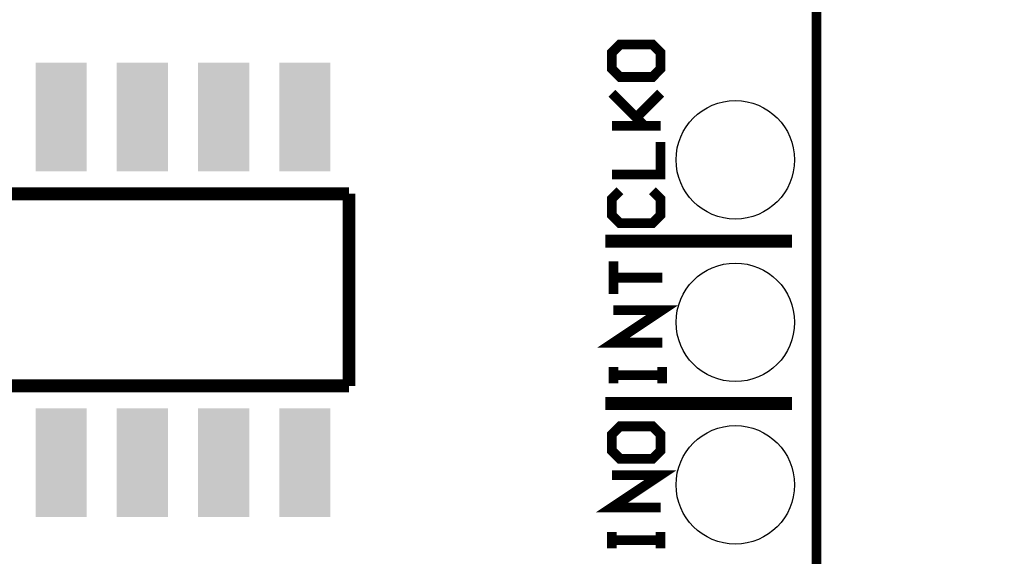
# Model space of a CAD drawing. Extents: x -4.2 to 27.1, y -3.9 to 55.1.
# Tile 19 of 37: x 11.7 to 27.1, y 11.6 to 20. Entities that reach past the tile are written whole.
import ezdxf

# ---------------------------------------------------------------- set-up
doc = ezdxf.new("R2010")
doc.units = 0
doc.layers.get('0').update_dxf_attribs({"linetype": 'CONTINUOUS'})
for name, color, linetype in [('MCP2517FD_CLICK_GKO', 5, 'CONTINUOUS'), ('MCP2517FD_CLICK_GTO', 14, 'CONTINUOUS'), ('MCP2517FD_CLICK_GTS', 12, 'CONTINUOUS')]:
    doc.layers.add(name, color=color, linetype=linetype)

# ---------------------------------------------------------------- blocks, each defined once
blk = doc.blocks.new('RECTANGLE_95')
blk.add_solid([(0.40005, 0.84963), (0.40005, -0.84963), (-0.40005, 0.84963), (-0.40005, -0.84963)])
blk = doc.blocks.new('ROUND_68')
blk.add_circle((0, 0), 0.926)

msp = doc.modelspace()

# ---------------------------------------------------------------- linework, layer by layer
at = {"layer": 'MCP2517FD_CLICK_GKO', "const_width": 0.1524}
msp.add_lwpolyline([(24.13, -1.27), (24.13, 37.719), (26.99004, 40.57904), (26.99004, 53.34)], dxfattribs=at)
at = {"layer": 'MCP2517FD_CLICK_GTO'}
for points, const_width in [([(20.9296, 19.4564), (20.9296, 19.2024), (21.0566, 19.0754), (21.5646, 19.0754), (21.6916, 19.2024), (21.6916, 19.4564), (21.5646, 19.5834), (21.0566, 19.5834), (20.9296, 19.4564)], 0.1524), ([(20.9296, 18.3134), (21.6916, 18.3134), (21.4376, 18.3134), (20.9296, 18.8214), (21.3106, 18.4404), (21.6916, 18.8214)], 0.1524), ([(20.9296, 17.5514), (21.6916, 17.5514), (21.6916, 18.0594)], 0.1524), ([(7.81812, 17.24914), (16.81988, 17.24914)], 0.20066), ([(16.81988, 14.24686), (16.81988, 17.24914)], 0.20066), ([(21.0566, 17.2974), (20.9296, 17.1704), (20.9296, 16.9164), (21.0566, 16.7894), (21.5646, 16.7894), (21.6916, 16.9164), (21.6916, 17.1704), (21.5646, 17.2974)], 0.1524), ([(20.828, 16.51), (23.749, 16.51)], 0.2032), ([(20.955, 15.6845), (20.955, 16.1925), (20.955, 15.9385), (21.717, 15.9385)], 0.1524), ([(21.717, 14.9225), (20.955, 14.9225), (21.717, 15.4305), (20.955, 15.4305)], 0.1524), ([(7.81812, 14.48308), (8.05434, 14.24686), (16.81988, 14.24686)], 0.20066), ([(20.955, 14.2875), (20.955, 14.5415), (20.955, 14.4145), (21.717, 14.4145), (21.717, 14.2875), (21.717, 14.5415)], 0.1524), ([(20.828, 13.97), (23.749, 13.97)], 0.2032), ([(21.0566, 13.1064), (20.9296, 13.2334), (20.9296, 13.4874), (21.0566, 13.6144), (21.5646, 13.6144), (21.6916, 13.4874), (21.6916, 13.2334), (21.5646, 13.1064), (21.0566, 13.1064)], 0.1524), ([(21.6916, 12.3444), (20.9296, 12.3444), (21.6916, 12.8524), (20.9296, 12.8524)], 0.1524), ([(20.9296, 11.7094), (20.9296, 11.9634), (20.9296, 11.8364), (21.6916, 11.8364), (21.6916, 11.7094), (21.6916, 11.9634)], 0.1524)]:
    msp.add_lwpolyline(points, dxfattribs=dict(at, const_width=const_width))

# ---------------------------------------------------------------- block references
at = {"layer": 'MCP2517FD_CLICK_GTS'}
for name, p in [('RECTANGLE_95', (12.319, 18.44802)), ('RECTANGLE_95', (13.589, 18.44802)), ('RECTANGLE_95', (14.859, 18.44802)), ('RECTANGLE_95', (16.129, 18.44802)), ('ROUND_68', (22.86, 17.78)), ('ROUND_68', (22.86, 15.24)), ('RECTANGLE_95', (12.319, 13.04798)), ('RECTANGLE_95', (13.589, 13.04798)), ('RECTANGLE_95', (14.859, 13.04798)), ('RECTANGLE_95', (16.129, 13.04798)), ('ROUND_68', (22.86, 12.7))]:
    msp.add_blockref(name, p, dxfattribs=at)

doc.saveas('drawing.dxf')
